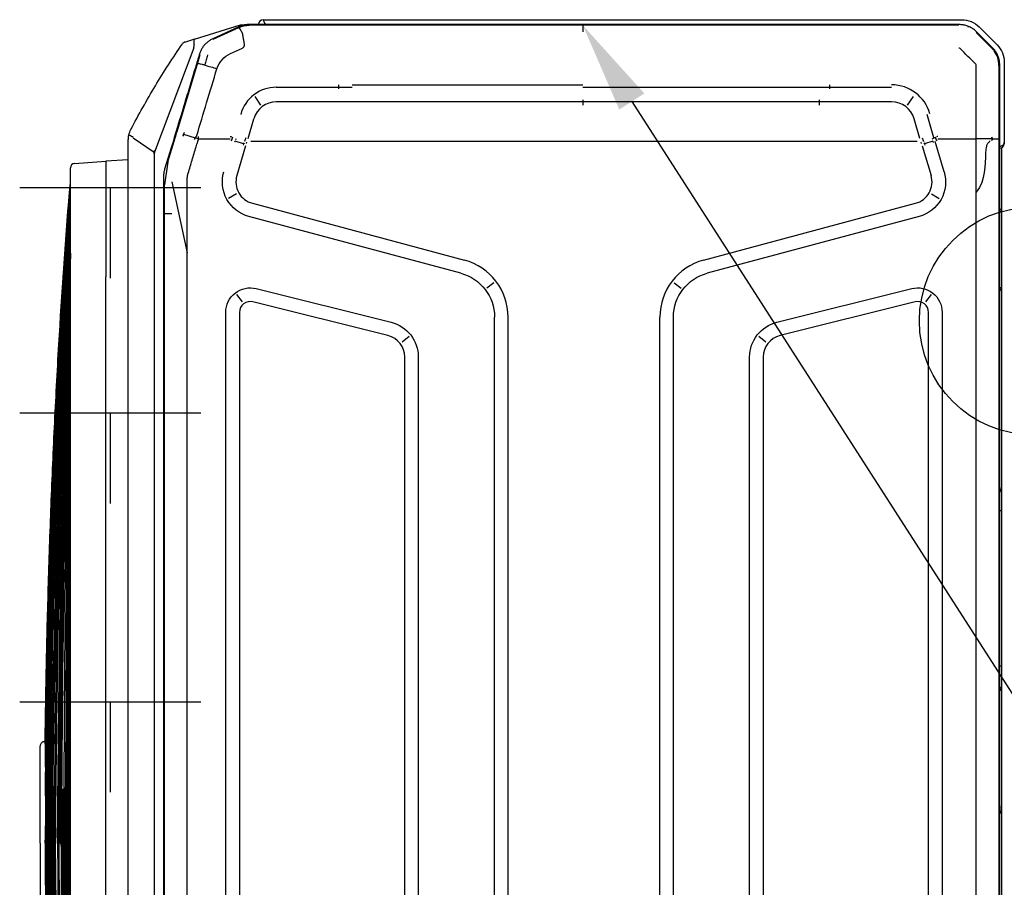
# Model space of a CAD drawing. Header units: millimetres. Extents: x 22250 to 51280, y -5012 to 7692.
# Tile 34 of 182: x 31234 to 31277, y 3395 to 3434. Entities that reach past the tile are written whole.
import ezdxf
from ezdxf import colors
from ezdxf.entities.mleader import LeaderData, LeaderLine
from ezdxf.math import Vec2, Vec3

# ---------------------------------------------------------------- set-up
doc = ezdxf.new("R2010")
doc.units = ezdxf.units.MM
doc.linetypes.add('CENTER', pattern=[50.8, 31.75, -6.35, 6.35, -6.35])
doc.layers.add('E_Gniazda', color=1, linetype='Continuous')
doc.styles.get("Standard").update_dxf_attribs({"font": 'arial.ttf'})

# ---------------------------------------------------------------- blocks, each defined once
blk = doc.blocks.new('A$C557f46fc')
at = {"linetype": 'Continuous'}
for p, q in [((41.189, 122.746), (48.268, 122.746)), ((48.268, 122.746), (48.389, 122.746)), ((38.065, 120.516), (39.662, 122.113)), ((40.639, 122.12), (40.615, 122.176)), ((221.597, 122.343), (41.441, 122.343)), ((41.479, 122.274), (41.532, 122.274)), ((41.531, 122.272), (47.979, 122.261)), ((47.979, 122.262), (131.419, 122.262)), ((48.756, 122.506), (186.592, 122.506)), ((80.766, 122.343), (80.766, 122.506)), ((94.492, 122.343), (94.492, 122.506)), ((39.914, 121.71), (38.495, 120.291)), ((38.591, 120.294), (39.939, 121.639)), ((47.959, 121.699), (47.944, 120.255)), ((38.591, 120.294), (38.551, 120.254)), ((47.94, 116.882), (47.94, 120.255)), ((38.081, 119.567), (38.028, 119.589)), ((37.432, 57.282), (37.432, 118.989)), ((37.862, 118.764), (37.862, 56.037)), ((37.927, 118.741), (37.927, 85.523)), ((50.855, 117.432), (48.2, 116.644)), ((47.852, 116.529), (45.797, 115.942)), ((47.961, 116.385), (47.815, 116.672)), ((52.82, 116.307), (53.212, 117.007)), ((63.274, 117.255), (199.765, 117.255)), ((48.146, 116.441), (48.404, 115.683)), ((48.576, 115.504), (51.196, 116.282)), ((62.342, 115.822), (61.71, 116.316)), ((199.765, 116.055), (63.274, 116.055)), ((47.916, 115.285), (46.18, 114.789)), ((48.181, 115.04), (48.181, 107.302)), ((48.377, 115.436), (48.256, 115.389)), ((58.667, 96.177), (53.647, 114.91)), ((54.806, 115.22), (59.826, 96.488)), ((62.342, 114.862), (65.319, 102.94)), ((44.208, 114.7), (44.966, 114.18)), ((64.154, 102.649), (61.178, 114.571)), ((43.396, 107.302), (43.396, 112.796)), ((44.696, 112.796), (44.696, 107.302)), ((43.181, 107.302), (43.549, 107.302)), ((43.396, 106.428), (43.396, 107.302)), ((44.696, 107.302), (44.696, 106.428)), ((48.181, 107.302), (48.181, 63.944)), ((43.396, 85.523), (43.396, 106.428)), ((44.969, 106.428), (44.503, 106.428)), ((44.696, 106.428), (44.696, 85.523)), ((65.383, 101.063), (65.877, 101.694)), ((67.22, 101.455), (195.818, 101.455)), ((195.818, 100.255), (67.22, 100.255)), ((60.66, 93.574), (61.148, 94.21)), ((131.419, 93.523), (63.69, 93.523)), ((131.419, 92.323), (63.69, 92.323)), ((37.927, 85.523), (37.927, 61.143)), ((43.181, 65.144), (43.181, 85.523)), ((44.503, 85.523), (44.969, 85.523)), ((44.696, 85.523), (44.696, 63.944)), ((131.619, 78.923), (63.69, 78.923)), ((60.66, 77.672), (61.148, 77.036)), ((131.619, 77.723), (63.69, 77.723)), ((53.647, 56.336), (58.667, 75.069)), ((59.826, 74.758), (54.806, 56.025)), ((67.22, 70.991), (195.818, 70.991)), ((65.877, 69.551), (65.383, 70.183)), ((195.818, 69.791), (67.22, 69.791)), ((61.178, 56.674), (64.154, 68.596)), ((65.319, 68.306), (62.342, 56.384)), ((43.396, 63.944), (43.396, 65.144)), ((43.181, 63.944), (43.549, 63.944)), ((43.396, 58.449), (43.396, 63.944)), ((44.696, 63.944), (44.696, 58.449)), ((48.181, 63.944), (48.181, 56.205)), ((37.927, 61.143), (37.927, 56.049)), ((37.862, 56.882), (37.832, 56.882)), ((44.207, 56.545), (44.966, 57.065)), ((37.887, 55.291), (37.887, 55.803)), ((47.916, 55.961), (46.18, 56.457)), ((48.377, 55.809), (48.256, 55.856)), ((48.576, 55.741), (51.196, 54.964)), ((39.142, 51.223), (37.887, 55.291)), ((37.912, 55.577), (37.967, 55.589)), ((38.058, 55.137), (39.112, 52.838)), ((39.159, 52.886), (38.122, 55.153)), ((40.422, 54.394), (39.934, 55.457)), ((47.95, 54.864), (48.036, 54.837)), ((48.404, 55.563), (48.145, 54.802)), ((52.82, 54.938), (53.212, 54.239)), ((61.71, 54.93), (62.342, 55.423)), ((63.274, 55.191), (199.765, 55.191)), ((47.94, 51.537), (47.94, 54.363)), ((199.765, 53.991), (63.274, 53.991)), ((39.695, 52.16), (39.655, 52.111)), ((47.298, 49.685), (41.323, 51.483)), ((39.904, 51.157), (49.117, 47.688)), ((47.554, 50.254), (47.857, 51.292)), ((51.764, 49.231), (58.01, 50.58)), ((49.976, 48.873), (47.496, 49.625)), ((49.976, 48.873), (52.004, 48.573)), ((54.57, 49.231), (54.57, 48.562)), ((50.951, 48.515), (50.967, 48.585)), ((51.267, 48.492), (211.771, 48.492)), ((54.57, 48.573), (52.004, 48.573)), ((131.619, 48.573), (54.57, 48.573)), ((47.861, 45.819), (49.135, 47.665)), ((173.367, 47.678), (49.115, 47.678)), ((173.668, 45.378), (48.046, 45.378)), ((49.821, 45.378), (49.926, 43.378)), ((50.118, 40.63), (49.926, 43.378)), ((49.926, 43.378), (60.142, 43.378)), ((160.162, 43.378), (60.142, 43.378)), ((60.142, 40.258), (50.517, 40.258)), ((56.712, 40.258), (56.712, 40.258)), ((160.162, 40.258), (60.142, 40.258)), ((110.152, 40.061), (110.152, 40.063))]:
    blk.add_line(p, q, dxfattribs=at)
at = {"linetype": 'CENTER'}
for p, q in [((52.256, 35.784), (52.256, 51.784)), ((72.156, 35.784), (72.156, 51.784)), ((97.656, 35.784), (97.656, 51.784)), ((52.256, 43.784), (60.256, 43.784)), ((72.156, 43.784), (80.156, 43.784)), ((97.656, 43.784), (105.656, 43.784))]:
    blk.add_line(p, q, dxfattribs=at)
at = {"linetype": 'Continuous'}
blk.add_circle((64.037, 125.306), 10.062, dxfattribs=at)
at = {"linetype": 'Continuous', "extrusion": (0, 0, -1)}
for centre, radius, start, end in [((-41.189, 120.586), 2.16, 45, 90), ((-39.592, 118.989), 2.16, 0, 45), ((-51.754, 114.403), 3.16, 73.47059, 165), ((-63.274, 115.095), 2.16, 345.98335, 90), ((-67.22, 103.415), 3.16, 270, 345.98339), ((-63.69, 97.523), 4, 270.00001, 345), ((-63.69, 73.723), 4, 15, 90.00001), ((-67.22, 67.831), 3.16, 14.01661, 90), ((-63.274, 56.151), 2.16, 270, 14.01665), ((-51.754, 56.843), 3.16, 195, 286.52941)]:
    blk.add_arc(centre, radius, start, end, dxfattribs=at)
at = {"linetype": 'Continuous'}
for centre, radius, start, end in [((48.389, 122.346), 0.4, 0, 90), ((51.754, 114.403), 1.96, 15, 106.52953), ((63.274, 115.095), 0.96, 90, 194.01667), ((67.22, 103.415), 1.96, 194.0166, 270), ((63.69, 97.523), 5.2, 195, 269.99999), ((63.69, 73.723), 5.2, 89.99999, 165), ((67.22, 67.831), 1.96, 90, 165.9834), ((37.832, 57.282), 0.4, 180, 270), ((51.754, 56.843), 1.96, 253.47049, 345), ((63.274, 56.151), 0.96, 165.98333, 270), ((39.787, 50.488), 0.4, 197.14126, 235.50637), ((50.517, 40.658), 0.4, 184, 270)]:
    blk.add_arc(centre, radius, start, end, dxfattribs=at)
for centre, major_axis, ratio, start_param, end_param in [((48.268, 122.346), (0, -0.4), 0.831479, 1.570796, 3.141593), ((78.756, 121.806), (0, 0.7), 0.690452, 6.119579, 6.283185), ((106.823, 121.606), (2.173, 0), 0.414214, 1.241354, 1.558544), ((48.352, 116.093), (-3.825, -1.17), 0.178321, 4.710906, 4.798331), ((46.709, 112.796), (3.528, 0), 0.995519, 1.850018, 3.141593), ((49.059, 113.765), (-3.786, -1.292), 0.706819, 4.683881, 4.712375), ((46.788, 112.796), (2.092, 0), 0.995519, 1.865841, 3.141593), ((46.676, 58.449), (3.28, 0), 0.995519, 3.141593, 4.441128), ((46.788, 58.449), (2.092, 0), 0.995519, 3.141593, 4.417344), ((49.057, 57.475), (-3.838, 1.128), 0.705879, 1.540462, 1.56897), ((48.352, 55.153), (-3.825, 1.17), 0.178321, 1.484854, 1.57228)]:
    blk.add_ellipse(centre, major_axis=major_axis, ratio=ratio, start_param=start_param, end_param=end_param, dxfattribs=at)
for centre, major_axis, ratio in [((37.895, 111.553), (0, -0.5), 0.017452), ((37.895, 64.44), (0, 0.5), 0.017453)]:
    blk.add_ellipse(centre, major_axis=major_axis, ratio=ratio, dxfattribs=at)
for points, knots in [([(41.441, 122.343), (41.328, 122.338), (41.102, 122.327), (40.771, 122.245), (40.457, 122.115), (40.165, 121.939), (39.998, 121.787), (39.914, 121.71)], [0, 0, 0, 0, 0.199971, 0.399955, 0.599953, 0.799968, 1, 1, 1, 1]), ([(41.478, 122.271), (41.242, 122.272), (41.005, 122.236), (40.566, 122.089), (40.362, 121.982), (40.115, 121.799), (40.053, 121.747), (39.993, 121.691)], [0, 0, 0, 0, 0.434849, 0.434849, 0.850781, 0.850781, 1, 1, 1, 1]), ([(47.945, 121.692), (47.946, 121.743), (47.949, 121.848), (47.954, 121.99), (47.962, 122.131), (47.971, 122.228), (47.979, 122.267), (47.983, 122.271), (47.985, 122.273)], [0, 0, 0, 0, 0.15377, 0.321137, 0.499606, 0.749362, 0.923428, 1, 1, 1, 1]), ([(54.153, 122.344), (54.153, 122.348), (54.159, 122.394), (54.171, 122.479), (54.178, 122.496), (54.182, 122.506)], [0, 0, 0, 0, 0.03411, 0.430836, 1, 1, 1, 1]), ([(54.182, 122.506), (54.223, 122.5), (54.297, 122.49), (54.387, 122.424), (54.434, 122.369), (54.452, 122.343)], [0, 0, 0, 0, 0.421216, 0.760733, 1, 1, 1, 1]), ([(61.037, 122.351), (61.067, 122.385), (61.17, 122.472), (61.282, 122.492), (61.357, 122.506)], [0, 0, 0, 0, 0.322756, 1, 1, 1, 1]), ([(61.357, 122.506), (61.352, 122.502), (61.343, 122.494), (61.33, 122.442), (61.323, 122.389), (61.32, 122.357), (61.319, 122.35)], [0, 0, 0, 0, 0.364896, 0.677617, 0.93837, 1, 1, 1, 1]), ([(78.835, 122.496), (78.898, 122.481), (79.047, 122.445), (79.166, 122.343), (79.234, 122.284)], [0, 0, 0, 0, 0.419101, 1, 1, 1, 1]), ([(78.923, 122.345), (78.923, 122.352), (78.922, 122.357), (78.92, 122.403), (78.912, 122.436), (78.884, 122.474), (78.87, 122.485), (78.844, 122.494), (78.839, 122.495), (78.835, 122.496)], [0, 0, 0, 0, 0.074579, 0.074579, 0.595541, 0.595541, 0.936378, 0.936378, 1, 1, 1, 1]), ([(96.3, 122.284), (96.348, 122.327), (96.436, 122.405), (96.58, 122.472), (96.671, 122.49), (96.711, 122.499)], [0, 0, 0, 0, 0.405811, 0.73919, 1, 1, 1, 1]), ([(96.709, 122.499), (96.684, 122.494), (96.667, 122.484), (96.636, 122.454), (96.626, 122.428), (96.618, 122.38), (96.617, 122.362), (96.617, 122.343)], [0, 0, 0, 0, 0.330097, 0.330097, 0.779008, 0.779008, 1, 1, 1, 1]), ([(48.124, 121.498), (48.124, 121.498), (48.125, 121.497), (48.125, 121.497), (48.126, 121.497), (48.13, 121.495), (48.133, 121.493), (48.148, 121.485), (48.159, 121.477), (48.209, 121.441), (48.24, 121.404), (48.295, 121.337), (48.321, 121.307), (48.387, 121.247), (48.43, 121.22), (48.517, 121.183), (48.56, 121.17), (48.691, 121.138), (48.781, 121.126), (48.959, 121.106), (49.049, 121.099), (50.337, 121.015), (51.548, 121.137), (52.671, 120.255)], [0, 0, 0, 0, 0.000104, 0.000104, 0.000639, 0.000639, 0.002781, 0.002781, 0.011385, 0.011385, 0.041894, 0.041894, 0.067035, 0.067035, 0.098793, 0.098793, 0.127295, 0.127295, 0.184226, 0.184226, 0.240937, 0.240937, 1, 1, 1, 1]), ([(38.495, 120.291), (38.418, 120.207), (38.266, 120.04), (38.09, 119.748), (37.96, 119.434), (37.877, 119.103), (37.867, 118.877), (37.862, 118.764)], [0, 0, 0, 0, 0.200001, 0.400001, 0.599999, 0.799999, 1, 1, 1, 1]), ([(48.116, 116.861), (48.116, 116.862), (48.115, 116.862), (48.115, 116.864), (48.115, 116.865), (48.116, 116.868), (48.117, 116.869), (48.121, 116.875), (48.125, 116.879), (48.129, 116.882)], [0, 0, 0, 0, 0.093535, 0.093535, 0.207433, 0.207433, 0.397418, 0.397418, 1, 1, 1, 1]), ([(37.432, 57.282), (37.437, 57.284), (37.446, 57.288), (37.521, 57.322), (37.648, 57.377), (37.773, 57.434), (37.853, 57.47), (37.861, 57.474)], [0, 0, 0, 0, 0.211963, 0.434536, 0.670027, 0.964306, 1, 1, 1, 1]), ([(37.862, 56.037), (37.866, 55.934), (37.875, 55.728), (37.942, 55.424), (38.02, 55.233), (38.058, 55.137)], [0, 0, 0, 0, 0.333328, 0.666661, 1, 1, 1, 1]), ([(38.123, 55.16), (37.997, 55.436), (37.927, 55.742), (37.927, 56.049), (37.927, 56.049), (37.927, 56.049)], [0, 0, 0, 0, 0.999505, 0.999505, 1, 1, 1, 1]), ([(38.638, 55.462), (38.592, 55.438), (38.495, 55.387), (38.363, 55.313), (38.236, 55.236), (38.136, 55.17), (38.121, 55.158), (38.113, 55.151)], [0, 0, 0, 0, 0.154479, 0.322184, 0.503043, 0.755741, 1, 1, 1, 1]), ([(39.934, 55.457), (39.921, 55.483), (39.895, 55.535), (39.831, 55.598), (39.747, 55.625), (39.632, 55.63), (39.518, 55.621), (39.406, 55.605), (39.294, 55.587), (39.155, 55.564), (38.934, 55.524), (38.773, 55.492), (38.665, 55.471)], [0, 0, 0, 0, 0.063444, 0.125641, 0.187787, 0.250691, 0.375621, 0.43817, 0.500642, 0.625445, 0.750334, 1, 1, 1, 1]), ([(48.116, 54.385), (48.116, 54.384), (48.115, 54.383), (48.115, 54.381), (48.115, 54.38), (48.116, 54.378), (48.117, 54.376), (48.121, 54.37), (48.125, 54.367), (48.129, 54.363)], [0, 0, 0, 0, 0.093535, 0.093535, 0.207433, 0.207433, 0.397418, 0.397418, 1, 1, 1, 1]), ([(47.659, 51.426), (46.695, 51.716), (45.731, 52.007), (43.764, 52.599), (42.76, 52.901), (41.757, 53.203)], [0, 0, 0, 0, 0.489998, 0.489998, 1, 1, 1, 1]), ([(39.112, 52.838), (39.158, 52.748), (39.25, 52.567), (39.435, 52.322), (39.653, 52.103), (39.9, 51.918), (40.167, 51.769), (40.357, 51.703), (40.451, 51.671)], [0, 0, 0, 0, 0.164732, 0.332464, 0.501556, 0.670288, 0.836962, 1, 1, 1, 1]), ([(40.531, 52.38), (40.542, 52.377), (40.553, 52.373), (40.704, 52.322), (40.846, 52.279), (41.131, 52.201), (41.274, 52.167), (41.429, 52.137), (41.438, 52.135), (41.447, 52.133)], [0, 0, 0, 0, 0.036866, 0.036866, 0.504699, 0.504699, 0.970315, 0.970315, 1, 1, 1, 1]), ([(40.451, 51.671), (40.553, 51.64), (40.655, 51.609), (41.166, 51.455), (41.574, 51.331), (43.616, 50.714), (45.25, 50.219), (48.135, 49.344), (49.388, 48.964), (50.64, 48.585)], [0, 0, 0, 0, 0.030057, 0.030057, 0.150285, 0.150285, 0.631198, 0.631198, 1, 1, 1, 1]), ([(41.447, 52.133), (41.422, 52.039), (41.398, 51.948), (41.36, 51.785), (41.345, 51.712), (41.325, 51.593), (41.32, 51.545), (41.32, 51.492), (41.323, 51.477), (41.329, 51.47), (41.33, 51.47), (41.331, 51.469)], [0, 0, 0, 0, 0.2609, 0.2609, 0.5218, 0.5218, 0.782701, 0.782701, 0.970671, 0.970671, 1, 1, 1, 1]), ([(47.698, 51.406), (47.722, 51.387), (47.772, 51.349), (47.876, 51.278), (47.956, 51.229), (48.01, 51.197)], [0, 0, 0, 0, 0.24998, 0.499983, 1, 1, 1, 1]), ([(47.752, 51.545), (47.814, 51.542), (47.937, 51.537), (48.061, 51.533), (48.123, 51.532)], [0, 0, 0, 0, 0.499978, 1, 1, 1, 1]), ([(50.981, 50.666), (50.788, 50.724), (50.403, 50.841), (49.825, 51.016), (49.247, 51.192), (48.862, 51.308), (48.592, 51.39), (48.515, 51.414), (48.335, 51.468), (48.232, 51.5), (48.129, 51.531)], [0, 0, 0, 0, 0.202609, 0.405217, 0.607826, 0.810435, 0.810435, 0.891478, 0.891478, 1, 1, 1, 1]), ([(39.405, 50.37), (39.331, 50.61), (39.258, 50.848), (39.17, 51.132), (39.156, 51.177), (39.142, 51.223)], [0, 0, 0, 0, 0.83827, 0.83827, 1, 1, 1, 1]), ([(39.142, 51.223), (39.142, 51.223), (39.142, 51.223), (39.149, 51.201), (39.17, 51.184), (39.237, 51.161), (39.284, 51.155), (39.397, 51.154), (39.463, 51.159), (39.562, 51.174), (39.59, 51.179), (39.618, 51.184)], [0, 0, 0, 0, 0.003941, 0.003941, 0.301622, 0.301622, 0.599603, 0.599603, 0.892581, 0.892581, 1, 1, 1, 1]), ([(39.904, 51.156), (39.896, 51.159), (39.888, 51.162), (39.795, 51.192), (39.701, 51.201), (39.619, 51.184)], [0, 0, 0, 0, 0.086433, 0.086433, 1, 1, 1, 1]), ([(47.118, 45.606), (45.816, 46.288), (44.534, 47.009), (42.015, 48.526), (40.779, 49.322), (39.569, 50.153)], [0, 0, 0, 0, 0.5, 0.5, 1, 1, 1, 1]), ([(47.682, 50.237), (47.671, 50.236), (47.647, 50.234), (47.601, 50.242), (47.545, 50.255), (47.478, 50.278), (47.44, 50.304), (47.42, 50.317)], [0, 0, 0, 0, 0.124243, 0.250098, 0.500245, 0.750313, 1, 1, 1, 1]), ([(50.64, 48.585), (50.743, 48.558), (50.948, 48.503), (51.161, 48.496), (51.267, 48.492)], [0, 0, 0, 0, 0.498926, 1, 1, 1, 1]), ([(48.991, 47.674), (48.992, 47.674), (48.993, 47.674), (49.035, 47.674), (49.075, 47.674), (49.115, 47.675)], [0, 0, 0, 0, 0.032778, 0.032778, 1, 1, 1, 1]), ([(49.115, 47.675), (49.119, 47.698), (49.123, 47.722), (49.128, 47.747), (49.128, 47.748), (49.128, 47.749)], [0, 0, 0, 0, 0.960053, 0.960053, 1, 1, 1, 1]), ([(49.115, 47.675), (49.157, 47.654), (49.2, 47.634), (49.243, 47.613), (49.245, 47.612), (49.246, 47.612)], [0, 0, 0, 0, 0.968586, 0.968586, 1, 1, 1, 1]), ([(48.046, 45.378), (48.045, 45.378), (48.043, 45.378), (48.038, 45.378), (48.033, 45.378), (48.009, 45.378), (47.989, 45.379), (47.851, 45.384), (47.733, 45.399), (47.617, 45.425)], [0, 0, 0, 0, 0.008756, 0.008756, 0.040334, 0.040334, 0.177893, 0.177893, 1, 1, 1, 1]), ([(47.626, 45.484), (47.629, 45.489), (47.631, 45.495), (47.655, 45.544), (47.681, 45.598), (47.734, 45.686), (47.756, 45.719), (47.782, 45.749)], [0, 0, 0, 0, 0.07944, 0.07944, 0.676385, 0.676385, 1, 1, 1, 1]), ([(47.766, 45.781), (47.759, 45.781), (47.752, 45.782), (47.744, 45.782), (47.743, 45.782), (47.743, 45.782)], [0, 0, 0, 0, 0.895907, 0.895907, 1, 1, 1, 1]), ([(47.774, 45.805), (47.774, 45.805), (47.774, 45.804), (47.771, 45.796), (47.769, 45.788), (47.766, 45.781)], [0, 0, 0, 0, 0.075095, 0.075095, 1, 1, 1, 1]), ([(47.766, 45.781), (47.78, 45.752), (47.794, 45.725), (47.809, 45.699), (47.81, 45.698), (47.811, 45.697)], [0, 0, 0, 0, 0.958709, 0.958709, 1, 1, 1, 1]), ([(110.152, 38.827), (100.35, 38.911), (90.55, 39.073), (71.16, 39.543), (61.572, 39.849), (51.988, 40.255)], [0, 0, 0, 0, 0.505409, 0.505409, 1, 1, 1, 1]), ([(110.152, 38.356), (100.348, 38.445), (90.545, 38.647), (71.155, 39.268), (61.568, 39.683), (51.99, 40.246)], [0, 0, 0, 0, 0.505401, 0.505401, 1, 1, 1, 1]), ([(51.99, 40.246), (61.568, 39.684), (71.155, 39.27), (90.545, 38.65), (100.348, 38.448), (110.152, 38.359)], [0, 0, 0, 0, 0.494599, 0.494599, 1, 1, 1, 1]), ([(110.152, 38.296), (100.348, 38.383), (90.544, 38.589), (71.154, 39.229), (61.568, 39.659), (51.99, 40.245)], [0, 0, 0, 0, 0.505401, 0.505401, 1, 1, 1, 1]), ([(51.99, 40.245), (61.568, 39.66), (71.154, 39.23), (90.544, 38.591), (100.348, 38.386), (110.152, 38.299)], [0, 0, 0, 0, 0.494599, 0.494599, 1, 1, 1, 1]), ([(110.152, 38.242), (100.347, 38.325), (90.543, 38.533), (71.154, 39.191), (61.567, 39.635), (51.99, 40.244)], [0, 0, 0, 0, 0.505401, 0.505401, 1, 1, 1, 1]), ([(110.152, 38.192), (100.347, 38.271), (90.543, 38.482), (71.153, 39.155), (61.566, 39.613), (51.99, 40.243)], [0, 0, 0, 0, 0.505401, 0.505401, 1, 1, 1, 1]), ([(110.152, 38.148), (100.346, 38.222), (90.542, 38.433), (71.152, 39.12), (61.566, 39.591), (51.991, 40.241)], [0, 0, 0, 0, 0.505401, 0.505401, 1, 1, 1, 1]), ([(110.152, 38.109), (100.346, 38.177), (90.541, 38.389), (71.15, 39.088), (61.565, 39.57), (51.991, 40.24)], [0, 0, 0, 0, 0.505401, 0.505401, 1, 1, 1, 1]), ([(110.152, 38.568), (100.349, 38.659), (90.547, 38.844), (71.16, 39.398), (61.575, 39.762), (51.996, 40.25)], [0, 0, 0, 0, 0.505465, 0.505465, 1, 1, 1, 1]), ([(52.014, 40.251), (61.588, 39.791), (71.167, 39.446), (90.548, 38.921), (100.35, 38.742), (110.152, 38.653)], [0, 0, 0, 0, 0.494375, 0.494375, 1, 1, 1, 1]), ([(95.462, 38.929), (90.557, 39.014), (85.653, 39.119), (71.205, 39.492), (61.662, 39.816), (52.124, 40.248)], [0, 0, 0, 0, 0.339395, 0.339395, 1, 1, 1, 1]), ([(110.152, 39.125), (100.351, 39.197), (90.551, 39.327), (71.214, 39.7), (61.677, 39.939), (52.143, 40.255)], [0, 0, 0, 0, 0.50677, 0.50677, 1, 1, 1, 1]), ([(110.152, 39.232), (100.352, 39.298), (90.551, 39.417), (71.215, 39.755), (61.678, 39.972), (52.144, 40.257)], [0, 0, 0, 0, 0.506778, 0.506778, 1, 1, 1, 1]), ([(52.184, 40.256), (61.705, 39.973), (71.228, 39.757), (90.551, 39.421), (100.352, 39.302), (110.152, 39.237)], [0, 0, 0, 0, 0.492868, 0.492868, 1, 1, 1, 1]), ([(110.152, 38.649), (100.35, 38.739), (90.548, 38.917), (71.238, 39.442), (61.73, 39.784), (52.227, 40.241)], [0, 0, 0, 0, 0.507485, 0.507485, 1, 1, 1, 1]), ([(110.152, 38.922), (100.351, 39.003), (90.55, 39.155), (71.251, 39.592), (61.753, 39.874), (52.258, 40.246)], [0, 0, 0, 0, 0.507767, 0.507767, 1, 1, 1, 1]), ([(52.258, 40.246), (61.753, 39.875), (71.251, 39.594), (90.55, 39.159), (100.351, 39.007), (110.152, 38.927)], [0, 0, 0, 0, 0.492233, 0.492233, 1, 1, 1, 1]), ([(52.258, 40.244), (61.752, 39.844), (71.25, 39.543), (90.549, 39.076), (100.35, 38.915), (110.152, 38.831)], [0, 0, 0, 0, 0.492233, 0.492233, 1, 1, 1, 1]), ([(110.152, 39.454), (104.487, 39.484), (98.821, 39.529), (87.49, 39.645), (81.825, 39.717), (70.494, 39.888), (64.828, 39.989), (56.895, 40.154), (54.626, 40.204), (52.357, 40.257)], [0, 0, 0, 0, 0.294057, 0.294057, 0.58814, 0.58814, 0.882227, 0.882227, 1, 1, 1, 1]), ([(52.438, 40.255), (57.518, 40.137), (62.599, 40.034), (73.189, 39.847), (78.699, 39.764), (89.719, 39.624), (95.229, 39.567), (103.877, 39.497), (107.015, 39.476), (110.152, 39.459)], [0, 0, 0, 0, 0.264103, 0.264103, 0.550513, 0.550513, 0.836923, 0.836923, 1, 1, 1, 1]), ([(101.18, 38.034), (99.272, 38.057), (94.916, 38.124), (88.114, 38.286), (80.774, 38.53), (73.436, 38.843), (64.064, 39.34), (57.143, 39.817), (52.668, 40.179)], [0, 0, 0, 0, 0.11788, 0.269085, 0.420289, 0.571494, 0.722699, 1, 1, 1, 1]), ([(65.408, 40.109), (62.637, 40.139), (59.867, 40.171), (55.73, 40.222), (54.364, 40.239), (52.997, 40.257)], [0, 0, 0, 0, 0.669634, 0.669634, 1, 1, 1, 1]), ([(53.224, 40.255), (59.292, 40.175), (65.361, 40.108), (74.809, 40.019), (78.189, 39.99), (88.328, 39.912), (95.088, 39.871), (104.616, 39.828), (107.384, 39.817), (110.152, 39.809)], [0, 0, 0, 0, 0.319801, 0.319801, 0.497905, 0.497905, 0.854114, 0.854114, 1, 1, 1, 1]), ([(110.152, 39.923), (104.508, 39.936), (98.863, 39.956), (90.397, 39.993), (87.574, 40.007), (79.107, 40.053), (73.463, 40.09), (63.099, 40.169), (58.379, 40.21), (53.66, 40.256)], [0, 0, 0, 0, 0.299747, 0.299747, 0.449624, 0.449624, 0.749381, 0.749381, 1, 1, 1, 1]), ([(53.661, 40.256), (58.153, 40.213), (62.646, 40.175), (69.802, 40.12), (72.467, 40.101), (80.46, 40.049), (85.789, 40.019), (96.447, 39.97), (101.775, 39.951), (108.12, 39.933), (109.136, 39.931), (110.152, 39.928)], [0, 0, 0, 0, 0.238571, 0.238571, 0.380065, 0.380065, 0.663055, 0.663055, 0.946044, 0.946044, 1, 1, 1, 1]), ([(110.152, 38.422), (100.348, 38.512), (90.546, 38.709), (71.933, 39.286), (63.122, 39.645), (54.317, 40.119)], [0, 0, 0, 0, 0.526489, 0.526489, 1, 1, 1, 1]), ([(58.044, 40.257), (63.533, 40.225), (69.022, 40.197), (76.457, 40.165), (78.404, 40.157), (84.244, 40.135), (88.137, 40.121), (95.923, 40.098), (99.816, 40.089), (105.857, 40.076), (108.005, 40.072), (110.152, 40.069)], [0, 0, 0, 0, 0.31601, 0.31601, 0.42808, 0.42808, 0.652219, 0.652219, 0.876357, 0.876357, 1, 1, 1, 1]), ([(110.152, 40.183), (100.319, 40.19), (90.486, 40.204), (75.853, 40.232), (71.054, 40.243), (66.255, 40.255)], [0, 0, 0, 0, 0.672022, 0.672022, 1, 1, 1, 1]), ([(110.152, 39.232), (119.953, 39.298), (129.754, 39.417), (149.112, 39.755), (158.67, 39.973), (168.226, 40.259)], [0, 0, 0, 0, 0.506209, 0.506209, 1, 1, 1, 1]), ([(110.152, 39.125), (119.953, 39.197), (129.754, 39.327), (149.112, 39.7), (158.67, 39.94), (168.226, 40.257)], [0, 0, 0, 0, 0.506209, 0.506209, 1, 1, 1, 1]), ([(110.152, 39.454), (115.818, 39.484), (121.483, 39.529), (132.815, 39.645), (138.48, 39.717), (149.811, 39.888), (155.477, 39.989), (163.41, 40.154), (165.679, 40.204), (167.947, 40.257)], [0, 0, 0, 0, 0.294057, 0.294057, 0.58814, 0.58814, 0.882227, 0.882227, 1, 1, 1, 1]), ([(162.261, 40.257), (156.772, 40.225), (151.283, 40.197), (143.847, 40.165), (141.901, 40.157), (136.061, 40.135), (132.168, 40.121), (124.382, 40.098), (120.488, 40.089), (114.448, 40.076), (112.3, 40.072), (110.152, 40.069)], [0, 0, 0, 0, 0.31601, 0.31601, 0.42808, 0.42808, 0.652219, 0.652219, 0.876357, 0.876357, 1, 1, 1, 1]), ([(110.152, 40.193), (110.152, 40.194), (110.152, 40.197), (110.152, 40.209), (110.152, 40.218), (110.152, 40.237), (110.152, 40.247), (110.152, 40.257)], [0, 0, 0, 0, 0.356764, 0.356764, 0.713527, 0.713527, 1, 1, 1, 1]), ([(110.152, 39.923), (115.797, 39.936), (121.441, 39.956), (129.908, 39.993), (132.731, 40.007), (141.198, 40.053), (146.842, 40.09), (157.2, 40.169), (161.913, 40.21), (166.625, 40.256)], [0, 0, 0, 0, 0.299848, 0.299848, 0.449777, 0.449777, 0.749636, 0.749636, 1, 1, 1, 1]), ([(166.644, 40.256), (162.151, 40.213), (157.659, 40.175), (150.502, 40.12), (147.838, 40.101), (139.845, 40.049), (134.516, 40.019), (123.858, 39.97), (118.529, 39.951), (112.184, 39.933), (111.168, 39.931), (110.152, 39.928)], [0, 0, 0, 0, 0.238571, 0.238571, 0.380065, 0.380065, 0.663055, 0.663055, 0.946044, 0.946044, 1, 1, 1, 1]), ([(110.152, 38.827), (119.954, 38.911), (129.755, 39.073), (149.145, 39.543), (158.732, 39.849), (168.316, 40.255)], [0, 0, 0, 0, 0.505409, 0.505409, 1, 1, 1, 1]), ([(167.867, 40.255), (162.787, 40.137), (157.706, 40.034), (147.116, 39.847), (141.606, 39.764), (130.586, 39.624), (125.075, 39.567), (116.428, 39.497), (113.29, 39.476), (110.152, 39.459)], [0, 0, 0, 0, 0.264103, 0.264103, 0.550513, 0.550513, 0.836923, 0.836923, 1, 1, 1, 1]), ([(167.081, 40.255), (161.012, 40.175), (154.944, 40.108), (145.496, 40.019), (142.116, 39.99), (131.977, 39.912), (125.217, 39.871), (115.689, 39.828), (112.921, 39.817), (110.152, 39.809)], [0, 0, 0, 0, 0.319801, 0.319801, 0.497905, 0.497905, 0.854114, 0.854114, 1, 1, 1, 1]), ([(110.152, 40.183), (119.986, 40.19), (129.819, 40.204), (144.452, 40.232), (149.251, 40.243), (154.05, 40.255)], [0, 0, 0, 0, 0.672022, 0.672022, 1, 1, 1, 1]), ([(168.291, 40.251), (158.717, 39.791), (149.138, 39.446), (129.757, 38.921), (119.955, 38.742), (110.152, 38.653)], [0, 0, 0, 0, 0.494375, 0.494375, 1, 1, 1, 1]), ([(110.152, 38.568), (119.956, 38.659), (129.758, 38.844), (149.145, 39.398), (158.73, 39.762), (168.309, 40.25)], [0, 0, 0, 0, 0.505465, 0.505465, 1, 1, 1, 1]), ([(110.152, 38.422), (119.956, 38.512), (129.759, 38.709), (149.149, 39.31), (158.736, 39.709), (168.315, 40.248)], [0, 0, 0, 0, 0.505401, 0.505401, 1, 1, 1, 1]), ([(168.316, 40.248), (158.736, 39.71), (149.149, 39.312), (129.759, 38.712), (119.956, 38.515), (110.152, 38.425)], [0, 0, 0, 0, 0.494599, 0.494599, 1, 1, 1, 1]), ([(110.152, 38.736), (119.955, 38.823), (129.756, 38.993), (149.1, 39.492), (158.643, 39.816), (168.181, 40.248)], [0, 0, 0, 0, 0.506586, 0.506586, 1, 1, 1, 1]), ([(110.152, 38.356), (119.957, 38.445), (129.76, 38.647), (149.15, 39.268), (158.736, 39.683), (168.315, 40.246)], [0, 0, 0, 0, 0.505401, 0.505401, 1, 1, 1, 1]), ([(168.315, 40.246), (158.736, 39.684), (149.15, 39.27), (129.76, 38.65), (119.957, 38.448), (110.152, 38.359)], [0, 0, 0, 0, 0.494599, 0.494599, 1, 1, 1, 1]), ([(110.152, 38.922), (119.954, 39.003), (129.755, 39.155), (149.054, 39.592), (158.552, 39.874), (168.047, 40.246)], [0, 0, 0, 0, 0.507767, 0.507767, 1, 1, 1, 1]), ([(168.047, 40.246), (158.552, 39.875), (149.054, 39.594), (129.755, 39.159), (119.954, 39.007), (110.152, 38.927)], [0, 0, 0, 0, 0.492233, 0.492233, 1, 1, 1, 1]), ([(110.152, 38.296), (119.957, 38.383), (129.761, 38.589), (149.15, 39.229), (158.737, 39.659), (168.315, 40.245)], [0, 0, 0, 0, 0.505401, 0.505401, 1, 1, 1, 1]), ([(168.315, 40.245), (158.737, 39.66), (149.151, 39.23), (129.761, 38.591), (119.957, 38.386), (110.152, 38.299)], [0, 0, 0, 0, 0.494599, 0.494599, 1, 1, 1, 1]), ([(110.152, 38.242), (119.958, 38.325), (129.762, 38.533), (149.151, 39.191), (158.738, 39.635), (168.315, 40.244)], [0, 0, 0, 0, 0.505401, 0.505401, 1, 1, 1, 1]), ([(168.047, 40.244), (158.552, 39.844), (149.055, 39.543), (129.756, 39.076), (119.954, 38.915), (110.152, 38.831)], [0, 0, 0, 0, 0.492233, 0.492233, 1, 1, 1, 1]), ([(110.152, 38.192), (119.958, 38.271), (129.762, 38.482), (149.152, 39.155), (158.739, 39.613), (168.314, 40.243)], [0, 0, 0, 0, 0.505401, 0.505401, 1, 1, 1, 1]), ([(110.152, 38.148), (119.959, 38.222), (129.763, 38.433), (149.153, 39.12), (158.739, 39.591), (168.314, 40.241)], [0, 0, 0, 0, 0.505401, 0.505401, 1, 1, 1, 1]), ([(110.152, 38.649), (119.955, 38.739), (129.757, 38.917), (149.067, 39.442), (158.575, 39.784), (168.078, 40.241)], [0, 0, 0, 0, 0.507485, 0.507485, 1, 1, 1, 1]), ([(110.152, 38.109), (119.959, 38.177), (129.764, 38.389), (149.154, 39.088), (158.74, 39.57), (168.314, 40.24)], [0, 0, 0, 0, 0.505401, 0.505401, 1, 1, 1, 1]), ([(110.152, 40.069), (110.152, 40.07), (110.152, 40.074), (110.152, 40.086), (110.152, 40.094), (110.152, 40.116), (110.152, 40.128), (110.152, 40.156), (110.152, 40.171), (110.152, 40.191), (110.152, 40.196), (110.152, 40.202)], [0, 0, 0, 0, 0.231562, 0.231562, 0.463124, 0.463124, 0.694686, 0.694686, 0.926248, 0.926248, 1, 1, 1, 1]), ([(110.152, 40.063), (118.572, 40.077), (126.992, 40.099), (136.486, 40.133), (137.559, 40.137), (138.632, 40.141)], [0, 0, 0, 0, 0.886937, 0.886937, 1, 1, 1, 1]), ([(110.152, 39.928), (110.152, 39.929), (110.152, 39.933), (110.152, 39.945), (110.152, 39.954), (110.152, 39.975), (110.152, 39.987), (110.152, 40.015), (110.152, 40.03), (110.152, 40.051), (110.152, 40.056), (110.152, 40.061)], [0, 0, 0, 0, 0.231495, 0.231495, 0.46299, 0.46299, 0.694485, 0.694485, 0.925981, 0.925981, 1, 1, 1, 1]), ([(101.395, 38.044), (93.047, 38.147), (84.701, 38.379), (69.702, 39.032), (63.047, 39.41), (56.399, 39.896)], [0, 0, 0, 0, 0.556048, 0.556048, 1, 1, 1, 1]), ([(57.036, 39.85), (63.475, 39.386), (69.921, 39.023), (84.715, 38.379), (93.064, 38.147), (101.416, 38.044)], [0, 0, 0, 0, 0.435984, 0.435984, 1, 1, 1, 1]), ([(57.323, 39.838), (63.787, 39.383), (70.259, 39.027), (85.198, 38.387), (93.668, 38.156), (102.14, 38.052)], [0, 0, 0, 0, 0.433408, 0.433408, 1, 1, 1, 1]), ([(102.095, 38.051), (93.631, 38.155), (85.168, 38.387), (70.297, 39.024), (63.887, 39.377), (57.483, 39.826)], [0, 0, 0, 0, 0.568697, 0.568697, 1, 1, 1, 1]), ([(59.379, 39.775), (66.496, 39.359), (73.617, 39.035), (90.542, 38.436), (100.346, 38.224), (110.152, 38.15)], [0, 0, 0, 0, 0.420951, 0.420951, 1, 1, 1, 1]), ([(60.608, 39.671), (67.315, 39.268), (74.026, 38.953), (90.54, 38.349), (100.345, 38.138), (110.152, 38.077)], [0, 0, 0, 0, 0.406561, 0.406561, 1, 1, 1, 1]), ([(60.768, 39.678), (67.422, 39.289), (74.08, 38.984), (90.541, 38.391), (100.346, 38.179), (110.152, 38.111)], [0, 0, 0, 0, 0.40464, 0.40464, 1, 1, 1, 1]), ([(105.974, 38.052), (96.863, 38.137), (87.754, 38.36), (74.03, 38.906), (69.41, 39.126), (64.793, 39.39)], [0, 0, 0, 0, 0.663309, 0.663309, 1, 1, 1, 1]), ([(103.431, 38.055), (94.744, 38.155), (86.059, 38.385), (73.235, 38.919), (69.092, 39.123), (64.95, 39.362)], [0, 0, 0, 0, 0.676819, 0.676819, 1, 1, 1, 1]), ([(64.955, 39.314), (68.719, 39.087), (72.486, 38.893), (77.265, 38.683), (78.276, 38.64), (79.288, 38.6)], [0, 0, 0, 0, 0.788325, 0.788325, 1, 1, 1, 1]), ([(67.625, 39.213), (70.889, 39.037), (74.154, 38.882), (86.113, 38.384), (94.812, 38.154), (103.512, 38.055)], [0, 0, 0, 0, 0.273091, 0.273091, 1, 1, 1, 1]), ([(110.152, 39.809), (110.152, 39.81), (110.152, 39.813), (110.152, 39.825), (110.152, 39.834), (110.152, 39.855), (110.152, 39.868), (110.152, 39.895), (110.152, 39.91), (110.152, 39.931), (110.152, 39.936), (110.152, 39.941)], [0, 0, 0, 0, 0.231403, 0.231403, 0.462805, 0.462805, 0.694209, 0.694209, 0.925613, 0.925613, 1, 1, 1, 1]), ([(110.152, 38.492), (119.956, 38.583), (129.758, 38.775), (146.946, 39.287), (154.333, 39.564), (161.717, 39.915)], [0, 0, 0, 0, 0.570136, 0.570136, 1, 1, 1, 1]), ([(160.552, 39.862), (153.556, 39.537), (146.558, 39.278), (129.758, 38.778), (119.956, 38.586), (110.152, 38.495)], [0, 0, 0, 0, 0.416676, 0.416676, 1, 1, 1, 1]), ([(110.152, 39.69), (110.152, 39.691), (110.152, 39.695), (110.152, 39.707), (110.152, 39.716), (110.152, 39.737), (110.152, 39.749), (110.152, 39.777), (110.152, 39.792), (110.152, 39.812), (110.152, 39.818), (110.152, 39.823)], [0, 0, 0, 0, 0.231285, 0.231285, 0.46257, 0.46257, 0.693856, 0.693856, 0.925144, 0.925144, 1, 1, 1, 1]), ([(110.152, 39.574), (110.152, 39.574), (110.152, 39.578), (110.152, 39.59), (110.152, 39.599), (110.152, 39.62), (110.152, 39.632), (110.152, 39.66), (110.152, 39.675), (110.152, 39.696), (110.152, 39.701), (110.152, 39.706)], [0, 0, 0, 0, 0.231142, 0.231142, 0.462283, 0.462283, 0.693426, 0.693426, 0.924571, 0.924571, 1, 1, 1, 1]), ([(159.536, 39.678), (152.883, 39.289), (146.225, 38.984), (129.764, 38.391), (119.959, 38.179), (110.152, 38.111)], [0, 0, 0, 0, 0.40464, 0.40464, 1, 1, 1, 1]), ([(110.152, 39.459), (110.152, 39.46), (110.152, 39.463), (110.152, 39.475), (110.152, 39.484), (110.152, 39.505), (110.152, 39.518), (110.152, 39.545), (110.152, 39.56), (110.152, 39.581), (110.152, 39.586), (110.152, 39.591)], [0, 0, 0, 0, 0.230972, 0.230972, 0.461944, 0.461944, 0.692918, 0.692918, 0.923895, 0.923895, 1, 1, 1, 1]), ([(110.152, 39.346), (110.152, 39.347), (110.152, 39.351), (110.152, 39.363), (110.152, 39.371), (110.152, 39.392), (110.152, 39.405), (110.152, 39.432), (110.152, 39.448), (110.152, 39.468), (110.152, 39.474), (110.152, 39.479)], [0, 0, 0, 0, 0.230777, 0.230777, 0.461553, 0.461553, 0.692332, 0.692332, 0.923115, 0.923115, 1, 1, 1, 1]), ([(155.141, 39.457), (149.95, 39.188), (144.757, 38.966), (129.763, 38.436), (119.959, 38.224), (110.152, 38.15)], [0, 0, 0, 0, 0.346419, 0.346419, 1, 1, 1, 1]), ([(154.282, 39.439), (149.377, 39.197), (144.47, 38.994), (129.763, 38.484), (119.958, 38.274), (110.152, 38.194)], [0, 0, 0, 0, 0.333694, 0.333694, 1, 1, 1, 1]), ([(110.152, 39.13), (110.152, 39.131), (110.152, 39.134), (110.152, 39.146), (110.152, 39.155), (110.152, 39.175), (110.152, 39.186), (110.152, 39.198)], [0, 0, 0, 0, 0.343869, 0.343869, 0.687737, 0.687737, 1, 1, 1, 1]), ([(71.314, 39.074), (74.455, 38.924), (77.597, 38.791), (90.54, 38.313), (100.345, 38.103), (110.152, 38.049)], [0, 0, 0, 0, 0.242783, 0.242783, 1, 1, 1, 1]), ([(77.766, 38.931), (78.758, 38.894), (79.75, 38.858), (90.542, 38.484), (100.347, 38.274), (110.152, 38.194)], [0, 0, 0, 0, 0.091941, 0.091941, 1, 1, 1, 1]), ([(101.138, 38.14), (94.337, 38.243), (87.537, 38.421), (80.574, 38.679), (80.408, 38.685), (80.243, 38.691)], [0, 0, 0, 0, 0.976248, 0.976248, 1, 1, 1, 1]), ([(101.182, 37.98), (101.183, 37.955), (101.186, 37.931), (101.202, 37.863), (101.219, 37.82), (101.267, 37.744), (101.297, 37.71), (101.367, 37.654), (101.407, 37.631), (101.492, 37.602), (101.537, 37.594), (101.582, 37.594)], [0, 0, 0, 0, 0.120665, 0.120665, 0.340499, 0.340499, 0.560332, 0.560332, 0.780166, 0.780166, 1, 1, 1, 1]), ([(110.152, 37.594), (109.035, 37.594), (107.906, 37.594), (105.843, 37.594), (104.887, 37.594), (103.699, 37.594), (103.337, 37.594), (102.715, 37.594), (102.451, 37.594), (101.804, 37.594), (101.582, 37.594), (101.582, 37.594)], [0, 0, 0, 0, 0.25, 0.25, 0.5, 0.5, 0.625, 0.625, 0.75, 0.75, 1, 1, 1, 1]), ([(110.152, 37.594), (111.27, 37.594), (112.398, 37.594), (114.462, 37.594), (115.418, 37.594), (116.606, 37.594), (116.968, 37.594), (117.59, 37.594), (117.854, 37.594), (118.5, 37.594), (118.723, 37.594), (118.723, 37.594)], [0, 0, 0, 0, 0.25, 0.25, 0.5, 0.5, 0.625, 0.625, 0.75, 0.75, 1, 1, 1, 1])]:
    blk.add_open_spline(points, degree=3, knots=knots, dxfattribs=at)
for points, degree in [([(39.938, 121.652), (39.956, 121.67), (39.974, 121.688), (39.993, 121.705)], 3), ([(47.763, 121.604), (47.823, 121.633), (47.884, 121.663), (47.945, 121.692)], 3), ([(47.945, 121.692), (48.005, 121.663), (48.065, 121.633), (48.125, 121.603)], 3), ([(41.358, 120.219), (40.898, 119.761), (40.439, 119.303), (39.98, 118.845)], 3), ([(41.47, 120.265), (41.426, 120.265), (41.388, 120.25), (41.358, 120.219)], 3), ([(47.75, 120.255), (45.657, 120.258), (43.563, 120.262), (41.47, 120.265)], 3), ([(47.752, 120.255), (47.752, 120.255), (47.751, 120.255), (47.75, 120.255)], 3), ([(48.127, 120.254), (48.002, 120.255), (47.877, 120.255), (47.752, 120.255)], 3), ([(48.127, 120.254), (48.128, 120.254), (48.128, 120.255), (48.129, 120.255)], 3), ([(131.419, 120.255), (48.129, 120.255)], 1), ([(39.98, 118.845), (39.949, 118.814), (39.934, 118.777), (39.934, 118.734)], 3), ([(47.752, 116.882), (47.752, 116.839), (47.758, 116.795), (47.771, 116.753)], 3), ([(48.254, 116.477), (48.254, 116.477), (48.254, 116.477), (48.254, 116.478)], 3), ([(48.297, 115.644), (48.368, 115.671), (48.44, 115.696), (48.513, 115.718)], 3), ([(47.871, 115.494), (47.973, 115.524), (48.075, 115.558), (48.176, 115.597)], 3), ([(47.871, 55.751), (47.973, 55.722), (48.075, 55.687), (48.176, 55.649)], 3), ([(38.114, 55.15), (38.114, 55.15), (38.113, 55.151), (38.113, 55.151)], 3), ([(38.665, 55.471), (38.655, 55.469), (38.646, 55.466), (38.638, 55.462)], 3), ([(48.297, 55.602), (48.368, 55.575), (48.44, 55.55), (48.513, 55.528)], 3), ([(41.757, 53.203), (41.185, 53.392), (40.673, 53.846), (40.422, 54.394)], 3), ([(47.752, 54.363), (47.752, 54.407), (47.758, 54.451), (47.771, 54.493)], 3), ([(48.254, 54.769), (48.254, 54.768), (48.254, 54.768), (48.254, 54.768)], 3), ([(41.447, 52.133), (41.545, 52.485), (41.649, 52.842), (41.757, 53.203)], 3), ([(41.331, 51.469), (41.05, 51.554), (40.77, 51.637), (40.492, 51.72)], 3), ([(41.447, 52.133), (41.447, 52.133)], 1), ([(47.698, 51.406), (47.686, 51.415), (47.673, 51.422), (47.659, 51.426)], 3), ([(47.834, 51.306), (47.885, 51.374), (47.917, 51.454), (47.932, 51.537)], 3), ([(48.129, 51.531), (48.127, 51.531), (48.125, 51.532), (48.123, 51.532)], 3), ([(131.619, 50.58), (104.933, 50.58), (78.247, 50.58), (51.561, 50.58)], 3), ([(39.569, 50.153), (39.563, 50.157), (39.561, 50.159), (39.561, 50.159)], 3), ([(47.306, 49.671), (47.368, 49.652), (47.431, 49.633), (47.493, 49.614)], 3), ([(47.42, 50.317), (47.41, 50.326), (47.4, 50.335), (47.39, 50.345)], 3), ([(47.722, 50.244), (47.709, 50.242), (47.696, 50.24), (47.682, 50.237)], 3), ([(47.617, 45.425), (47.441, 45.463), (47.274, 45.525), (47.118, 45.606)], 3), ([(52.259, 40.235), (52.169, 40.24), (52.079, 40.244), (51.989, 40.249)], 3), ([(51.989, 40.249), (52.709, 40.211), (53.43, 40.173), (54.151, 40.136)], 3), ([(51.99, 40.244), (52.08, 40.238), (52.17, 40.232), (52.26, 40.227)], 3), ([(51.99, 40.243), (52.08, 40.237), (52.17, 40.231), (52.26, 40.225)], 3), ([(51.992, 40.251), (52.08, 40.246), (52.168, 40.242), (52.256, 40.237)], 3), ([(52.123, 40.248), (52.123, 40.248), (52.123, 40.248)], 2), ([(52.125, 40.23), (52.125, 40.229), (52.125, 40.229)], 2), ([(61.248, 39.632), (58.206, 39.812), (55.165, 40.011), (52.126, 40.229)], 3), ([(52.126, 40.228), (52.126, 40.228), (52.126, 40.228)], 2), ([(57.325, 39.865), (55.592, 39.98), (53.859, 40.101), (52.126, 40.228)], 3), ([(110.152, 39.341), (90.855, 39.459), (71.558, 39.741), (52.267, 40.256)], 3), ([(110.152, 39.685), (91.036, 39.761), (71.92, 39.937), (52.806, 40.255)], 3), ([(54.328, 40.119), (55.335, 40.065), (56.342, 40.012), (57.349, 39.961)], 3), ([(61.498, 40.236), (60.296, 40.243), (59.095, 40.25), (57.893, 40.257)], 3), ([(110.152, 40.063), (102.274, 40.076), (94.395, 40.096), (86.516, 40.123)], 3), ([(110.152, 39.685), (129.269, 39.761), (148.385, 39.937), (167.498, 40.255)], 3), ([(110.152, 40.193), (110.152, 40.189), (110.152, 40.186), (110.152, 40.183)], 3), ([(110.152, 40.069), (110.152, 40.067), (110.152, 40.065), (110.152, 40.063)], 3), ([(58.012, 39.799), (61.025, 39.594), (64.04, 39.41), (67.056, 39.244)], 3), ([(58.437, 39.781), (60.436, 39.65), (62.434, 39.526), (64.434, 39.411)], 3), ([(60.723, 39.648), (60.105, 39.686), (59.486, 39.725), (58.868, 39.765)], 3), ([(78.161, 38.772), (74.469, 38.919), (70.778, 39.089), (67.089, 39.284)], 3), ([(74.097, 38.971), (71.817, 39.071), (69.539, 39.18), (67.261, 39.298)], 3), ([(94.649, 39.609), (89.936, 39.661), (85.222, 39.723), (80.509, 39.797)], 3), ([(110.152, 39.803), (108.505, 39.808), (106.857, 39.814), (105.209, 39.821)], 3), ([(110.152, 39.568), (108.55, 39.576), (106.947, 39.584), (105.345, 39.594)], 3), ([(110.152, 39.928), (110.152, 39.926), (110.152, 39.925), (110.152, 39.923)], 3), ([(110.152, 39.803), (111.8, 39.808), (113.448, 39.814), (115.096, 39.821)], 3), ([(110.152, 39.809), (110.152, 39.807), (110.152, 39.805), (110.152, 39.803)], 3), ([(110.152, 39.69), (110.152, 39.688), (110.152, 39.687), (110.152, 39.685)], 3), ([(110.152, 39.568), (111.755, 39.576), (113.358, 39.584), (114.96, 39.594)], 3), ([(110.152, 39.574), (110.152, 39.572), (110.152, 39.57), (110.152, 39.568)], 3), ([(110.152, 39.459), (110.152, 39.457), (110.152, 39.455), (110.152, 39.454)], 3), ([(110.152, 39.346), (110.152, 39.345), (110.152, 39.343), (110.152, 39.341)], 3), ([(100.45, 38.183), (93.893, 38.29), (87.337, 38.463), (80.783, 38.703)], 3), ([(91.715, 38.854), (97.86, 38.722), (104.006, 38.628), (110.152, 38.572)], 3), ([(92.382, 38.283), (96.971, 38.17), (101.561, 38.093), (106.151, 38.052)], 3), ([(94.3, 38.664), (99.584, 38.553), (104.868, 38.473), (110.152, 38.425)], 3), ([(99.833, 38.628), (103.273, 38.572), (106.713, 38.527), (110.152, 38.495)], 3), ([(110.152, 38.736), (108.788, 38.748), (107.423, 38.762), (106.058, 38.777)], 3), ([(110.152, 38.492), (109.95, 38.494), (109.747, 38.496), (109.544, 38.498)], 3), ([(110.152, 39.026), (110.152, 39.025), (110.152, 39.023), (110.152, 39.022)], 3), ([(110.152, 38.927), (110.152, 38.925), (110.152, 38.924), (110.152, 38.922)], 3), ([(110.152, 38.831), (110.152, 38.83), (110.152, 38.828), (110.152, 38.827)], 3), ([(123.261, 38.749), (118.892, 38.671), (114.522, 38.612), (110.152, 38.572)], 3), ([(110.152, 38.74), (110.152, 38.738), (110.152, 38.737), (110.152, 38.736)], 3), ([(110.152, 38.653), (110.152, 38.652), (110.152, 38.65), (110.152, 38.649)], 3), ([(110.152, 38.572), (110.152, 38.57), (110.152, 38.569), (110.152, 38.568)], 3), ([(110.152, 38.495), (110.152, 38.494), (110.152, 38.493), (110.152, 38.492)], 3), ([(110.152, 38.425), (110.152, 38.424), (110.152, 38.423), (110.152, 38.422)], 3), ([(110.152, 38.359), (110.152, 38.358), (110.152, 38.357), (110.152, 38.356)], 3), ([(110.152, 38.299), (110.152, 38.298), (110.152, 38.297), (110.152, 38.296)], 3), ([(101.18, 38.034), (101.182, 37.98)], 1), ([(101.18, 38.034), (101.18, 38.034), (101.18, 38.034), (101.181, 38.034)], 3), ([(101.395, 38.044), (101.402, 38.044), (101.409, 38.044), (101.416, 38.044)], 3), ([(102.095, 38.051), (102.11, 38.051), (102.125, 38.052), (102.14, 38.052)], 3), ([(103.431, 38.055), (103.458, 38.055), (103.485, 38.055), (103.512, 38.055)], 3), ([(105.974, 38.052), (106.032, 38.052), (106.091, 38.052), (106.151, 38.052)], 3), ([(110.152, 38.047), (109.637, 38.049), (109.122, 38.053), (108.607, 38.056)], 3), ([(110.152, 38.074), (109.97, 38.075), (109.787, 38.076), (109.604, 38.078)], 3), ([(110.152, 38.244), (110.152, 38.243), (110.152, 38.243), (110.152, 38.242)], 3), ([(110.152, 38.194), (110.152, 38.194), (110.152, 38.193), (110.152, 38.192)], 3), ([(119.676, 38.183), (116.502, 38.132), (113.327, 38.097), (110.152, 38.077)], 3), ([(110.152, 38.15), (110.152, 38.149), (110.152, 38.149), (110.152, 38.148)], 3), ([(118.116, 38.127), (115.462, 38.09), (112.807, 38.064), (110.152, 38.049)], 3), ([(110.152, 38.111), (110.152, 38.11), (110.152, 38.11), (110.152, 38.109)], 3), ([(110.152, 38.074), (110.445, 38.076), (110.738, 38.078), (111.031, 38.08)], 3), ([(110.152, 38.077), (110.152, 38.076), (110.152, 38.075), (110.152, 38.074)], 3), ([(110.152, 38.047), (111.416, 38.053), (112.68, 38.063), (113.943, 38.075)], 3), ([(110.152, 38.049), (110.152, 38.048), (110.152, 38.047), (110.152, 38.047)], 3)]:
    blk.add_open_spline(points, degree=degree, dxfattribs=at)
for points, weights, degree in [([(37.917, 85.523), (37.927, 85.523), (38.495, 85.523)], [1, 0.828621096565, 1], 2), ([(51.561, 50.58), (51.364, 50.58), (51.169, 50.609), (50.981, 50.666)], [1, 0.992787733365, 0.992787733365, 1], 3)]:
    blk.add_rational_spline(points, weights, degree=degree, dxfattribs=at)

msp = doc.modelspace()

# ---------------------------------------------------------------- block references
at = {"xscale": 0.5, "yscale": 0.5, "zscale": 0.5, "rotation": 270}
msp.add_blockref('A$C557f46fc', (31215.691, 3452.433), dxfattribs=at)

# ---------------------------------------------------------------- leaders
at = {"layer": 'E_Gniazda', "color": 30, "linetype": 'ByBlock', "lineweight": -3, "ltscale": 20}
ml = msp.add_multileader_mtext('Standard', dxfattribs=at)
ml.set_content('{\\Fsimplex|c0;Jedn. zewn. klim.\\PP=4,0kW\\PR1/26}', color=30)
ml.set_leader_properties()
ml.build(insert=Vec2(0, 0))
ml.multileader.update_dxf_attribs({"text_left_attachment_type": 5, "text_right_attachment_type": 5})
ctx = ml.context
ctx.base_point, ctx.char_height, ctx.plane_origin = Vec3(31410.29, 3209.501), 20, Vec3(33160.626, 3500.167)
ctx.left_attachment, ctx.right_attachment = 5, 5
notes = []
notes.append((ctx, [(0, (1, 1, 0), (31402.29, 3209.501), (1, 0), 8, [(6, [(31258.452, 3433.47)], 0, [])])]))
ctx.mtext.insert, ctx.mtext.flow_direction = Vec3(31412.29, 3306.644), 5
for ctx, leaders in notes:
    for number, flags, end, landing, length, lines in leaders:
        leader = LeaderData()
        leader.index, (leader.has_last_leader_line, leader.has_dogleg_vector, leader.attachment_direction) = number, flags
        leader.last_leader_point, leader.dogleg_vector, leader.dogleg_length = Vec3(end), Vec3(landing), length
        for number, points, colour, breaks in lines:
            line = LeaderLine()
            line.index, line.vertices, line.color, line.breaks = number, Vec3.list(points), colors.encode_raw_color(colour), breaks
            leader.lines.append(line)
        ctx.leaders.append(leader)

doc.saveas('drawing.dxf')
